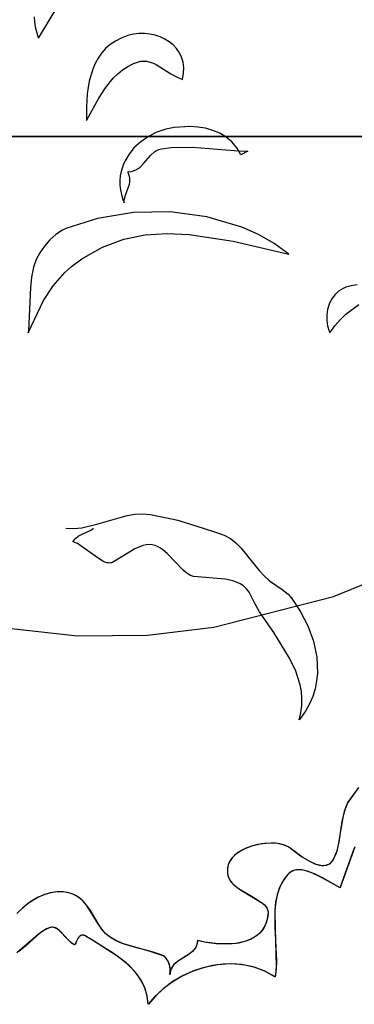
# Model space of a CAD drawing. Extents: x -3.81 to 3.8, y -2.54 to 5.19.
# Tile 42 of 93: x -1.5 to -1.22, y -0.69 to 0.16. Entities that reach past the tile are written whole.
import ezdxf

# ---------------------------------------------------------------- set-up
doc = ezdxf.new("R2010")
doc.units = 0

msp = doc.modelspace()

# ---------------------------------------------------------------- linework, layer by layer
at = {"layer": 'Layer 1', "color": 7, "linetype": 'CONTINUOUS'}
for p, q in [((-1.488408, 0.144143), (-1.470891, 0.17334)), ((-1.49232, 0.162655), (-1.492065, 0.158394)), ((-1.492065, 0.158394), (-1.49142, 0.154114)), ((-1.49142, 0.154114), (-1.488968, 0.145559)), ((-1.488968, 0.145559), (-1.488553, 0.144496)), ((-1.411173, 0.146425), (-1.416884, 0.144333)), ((-1.406474, 0.147554), (-1.411173, 0.146425)), ((-1.401721, 0.148138), (-1.406474, 0.147554)), ((-1.396977, 0.148192), (-1.401721, 0.148138)), ((-1.392302, 0.147735), (-1.396977, 0.148192)), ((-1.387759, 0.146784), (-1.392302, 0.147735)), ((-1.383408, 0.145355), (-1.387759, 0.146784)), ((-1.379311, 0.143466), (-1.383408, 0.145355)), ((-1.488553, 0.144496), (-1.488446, 0.14423)), ((-1.488446, 0.14423), (-1.488419, 0.144164)), ((-1.488419, 0.144164), (-1.488412, 0.144147)), ((-1.488412, 0.144147), (-1.48841, 0.144143)), ((-1.48841, 0.144143), (-1.488408, 0.144143)), ((-1.426518, 0.138645), (-1.430502, 0.135127)), ((-1.421989, 0.141726), (-1.426518, 0.138645)), ((-1.416884, 0.144333), (-1.421989, 0.141726)), ((-1.375529, 0.141134), (-1.379311, 0.143466)), ((-1.372123, 0.138377), (-1.375529, 0.141134)), ((-1.369155, 0.13521), (-1.372123, 0.138377)), ((-1.433971, 0.131212), (-1.436956, 0.126938)), ((-1.430502, 0.135127), (-1.433971, 0.131212)), ((-1.366686, 0.131652), (-1.369155, 0.13521)), ((-1.364777, 0.127719), (-1.366686, 0.131652)), ((-1.439488, 0.122345), (-1.441598, 0.117471)), ((-1.436956, 0.126938), (-1.439488, 0.122345)), ((-1.415843, 0.116737), (-1.411284, 0.119728)), ((-1.411284, 0.119728), (-1.406277, 0.122285)), ((-1.406277, 0.122285), (-1.402065, 0.1238)), ((-1.402065, 0.1238), (-1.400181, 0.12418)), ((-1.400181, 0.12418), (-1.398354, 0.124363)), ((-1.398354, 0.124363), (-1.396577, 0.124362)), ((-1.396577, 0.124362), (-1.394846, 0.124194)), ((-1.394846, 0.124194), (-1.393155, 0.123872)), ((-1.393155, 0.123872), (-1.389874, 0.122825)), ((-1.389874, 0.122825), (-1.386692, 0.121339)), ((-1.386692, 0.121339), (-1.380454, 0.11752)), ((-1.36349, 0.123429), (-1.364777, 0.127719)), ((-1.362886, 0.118799), (-1.36349, 0.123429)), ((-1.441598, 0.117471), (-1.444672, 0.107036)), ((-1.4238, 0.109639), (-1.42, 0.113359)), ((-1.42, 0.113359), (-1.415843, 0.116737)), ((-1.380454, 0.11752), (-1.374107, 0.113351)), ((-1.374107, 0.113351), (-1.369223, 0.110632)), ((-1.363972, 0.108587), (-1.363026, 0.113846)), ((-1.363026, 0.113846), (-1.362886, 0.118799)), ((-1.444672, 0.107036), (-1.446422, 0.095945)), ((-1.430518, 0.101354), (-1.4238, 0.109639)), ((-1.369223, 0.110632), (-1.363972, 0.108587)), ((-1.446422, 0.095945), (-1.447094, 0.084507)), ((-1.436366, 0.092249), (-1.430518, 0.101354)), ((-1.446932, 0.073037), (-1.436366, 0.092249)), ((-1.447094, 0.084507), (-1.447102, 0.078756)), ((-1.447102, 0.078756), (-1.447038, 0.07589)), ((-1.447038, 0.07589), (-1.44699, 0.074461)), ((-1.44699, 0.074461), (-1.446963, 0.073748)), ((-1.446963, 0.073748), (-1.446948, 0.073391)), ((-1.446948, 0.073391), (-1.446941, 0.073213)), ((-1.446941, 0.073213), (-1.446937, 0.073124)), ((-1.446937, 0.073124), (-1.446935, 0.07308)), ((-1.446935, 0.07308), (-1.446934, 0.073058)), ((-1.446934, 0.073058), (-1.446934, 0.073047)), ((-1.446934, 0.073047), (-1.446933, 0.073041)), ((-1.446933, 0.073041), (-1.446933, 0.073037)), ((-1.446933, 0.073037), (-1.446932, 0.073037)), ((-1.386132, 0.062895), (-1.393442, 0.059253)), ((-1.378315, 0.065479), (-1.386132, 0.062895)), ((-1.371148, 0.066865), (-1.378315, 0.065479)), ((-1.357494, 0.067779), (-1.371148, 0.066865)), ((-1.35072, 0.06735), (-1.357494, 0.067779)), ((-1.344114, 0.066268), (-1.35072, 0.06735)), ((-1.337776, 0.064485), (-1.344114, 0.066268)), ((-1.331807, 0.061954), (-1.337776, 0.064485)), ((-1.326305, 0.058628), (-1.331807, 0.061954)), ((-1.176025, 0.059299), (-1.951894, 0.059299)), ((-1.846462, 0.059299), (-0.772154, 0.059299)), ((-1.400092, 0.05466), (-1.405931, 0.04922)), ((-1.393442, 0.059253), (-1.400092, 0.05466)), ((-1.321371, 0.05446), (-1.326305, 0.058628)), ((-1.317105, 0.049401), (-1.321371, 0.05446)), ((-1.410809, 0.04304), (-1.414573, 0.036225)), ((-1.405931, 0.04922), (-1.410809, 0.04304)), ((-1.397459, 0.035978), (-1.39149, 0.042905)), ((-1.39149, 0.042905), (-1.38823, 0.045858)), ((-1.38823, 0.045858), (-1.386421, 0.047039)), ((-1.386421, 0.047039), (-1.38445, 0.047959)), ((-1.38445, 0.047959), (-1.382287, 0.04857)), ((-1.382287, 0.04857), (-1.373717, 0.049562)), ((-1.373717, 0.049562), (-1.355473, 0.049868)), ((-1.355473, 0.049868), (-1.319264, 0.047062)), ((-1.319264, 0.047062), (-1.310186, 0.046478)), ((-1.313606, 0.043406), (-1.317105, 0.049401)), ((-1.307677, 0.04637), (-1.313606, 0.043406)), ((-1.310186, 0.046478), (-1.307911, 0.046379)), ((-1.307911, 0.046379), (-1.307768, 0.046374)), ((-1.307768, 0.046374), (-1.307697, 0.046371)), ((-1.307697, 0.046371), (-1.307679, 0.04637)), ((-1.307679, 0.04637), (-1.307677, 0.04637)), ((-1.414573, 0.036225), (-1.415991, 0.032612)), ((-1.40067, 0.032773), (-1.397459, 0.035978)), ((-1.417074, 0.02888), (-1.417803, 0.025042)), ((-1.415991, 0.032612), (-1.417074, 0.02888)), ((-1.411378, 0.02859), (-1.411376, 0.028591)), ((-1.411376, 0.028587), (-1.411378, 0.02859)), ((-1.411376, 0.028591), (-1.408803, 0.028797)), ((-1.411367, 0.028573), (-1.411376, 0.028587)), ((-1.411351, 0.028545), (-1.411367, 0.028573)), ((-1.411099, 0.028102), (-1.411351, 0.028545)), ((-1.410289, 0.026353), (-1.411099, 0.028102)), ((-1.409769, 0.024636), (-1.410289, 0.026353)), ((-1.408803, 0.028797), (-1.406477, 0.029367)), ((-1.406477, 0.029367), (-1.404367, 0.030251)), ((-1.404367, 0.030251), (-1.402442, 0.031402)), ((-1.402442, 0.031402), (-1.40067, 0.032773)), ((-1.417803, 0.025042), (-1.418159, 0.021112)), ((-1.418159, 0.021112), (-1.418124, 0.017101)), ((-1.418124, 0.017101), (-1.417678, 0.013025)), ((-1.410888, 0.014811), (-1.409931, 0.018021)), ((-1.409931, 0.018021), (-1.409621, 0.019644)), ((-1.409507, 0.022948), (-1.409769, 0.024636)), ((-1.409621, 0.019644), (-1.409469, 0.021286)), ((-1.409469, 0.021286), (-1.409507, 0.022948)), ((-1.417678, 0.013025), (-1.416803, 0.008895)), ((-1.416803, 0.008895), (-1.415479, 0.004725)), ((-1.413223, 0.00844), (-1.410888, 0.014811)), ((-1.415479, 0.004725), (-1.414644, 0.002629)), ((-1.414644, 0.002629), (-1.414416, 0.002104)), ((-1.414416, 0.002104), (-1.414358, 0.001973)), ((-1.414358, 0.001973), (-1.414343, 0.00194)), ((-1.414343, 0.00194), (-1.41434, 0.001932)), ((-1.41434, 0.001932), (-1.414339, 0.00193)), ((-1.414339, 0.00193), (-1.414291, 0.003583)), ((-1.414291, 0.003583), (-1.414067, 0.005217)), ((-1.414067, 0.005217), (-1.413223, 0.00844)), ((-1.406461, -0.006662), (-1.437609, -0.011814)), ((-1.374578, -0.006066), (-1.406461, -0.006662)), ((-1.342994, -0.01021), (-1.374578, -0.006066)), ((-1.437609, -0.011814), (-1.464783, -0.020445)), ((-1.312743, -0.019277), (-1.342994, -0.01021)), ((-1.467826, -0.021892), (-1.473564, -0.025614)), ((-1.464783, -0.020445), (-1.467826, -0.021892)), ((-1.39619, -0.025964), (-1.377354, -0.024722)), ((-1.377354, -0.024722), (-1.35835, -0.02553)), ((-1.35835, -0.02553), (-1.320128, -0.031483)), ((-1.29844, -0.025714), (-1.312743, -0.019277)), ((-1.478771, -0.03025), (-1.483364, -0.035566)), ((-1.473564, -0.025614), (-1.478771, -0.03025)), ((-1.433061, -0.036415), (-1.414783, -0.029711)), ((-1.414783, -0.029711), (-1.39619, -0.025964)), ((-1.320128, -0.031483), (-1.272126, -0.042512)), ((-1.284858, -0.033452), (-1.29844, -0.025714)), ((-1.272126, -0.042512), (-1.284858, -0.033452)), ((-1.487261, -0.041332), (-1.490382, -0.047313)), ((-1.483364, -0.035566), (-1.487261, -0.041332)), ((-1.45095, -0.046531), (-1.433061, -0.036415)), ((-1.490382, -0.047313), (-1.492798, -0.05379)), ((-1.459916, -0.053237), (-1.45095, -0.046531)), ((-1.492798, -0.05379), (-1.494643, -0.062486)), ((-1.47576, -0.069993), (-1.465717, -0.058499)), ((-1.465717, -0.058499), (-1.459916, -0.053237)), ((-1.494643, -0.062486), (-1.495441, -0.071506)), ((-1.495441, -0.071506), (-1.496971, -0.10881)), ((-1.484085, -0.082633), (-1.47576, -0.069993)), ((-1.230866, -0.076214), (-1.232471, -0.077884)), ((-1.229093, -0.074701), (-1.230866, -0.076214)), ((-1.227153, -0.07336), (-1.229093, -0.074701)), ((-1.225047, -0.072205), (-1.227153, -0.07336)), ((-1.222776, -0.071253), (-1.225047, -0.072205)), ((-1.218208, -0.070084), (-1.222776, -0.071253)), ((-1.212936, -0.069119), (-1.218208, -0.070084)), ((-1.497299, -0.110653), (-1.484085, -0.082633)), ((-1.23518, -0.081632), (-1.237215, -0.085824)), ((-1.233909, -0.079695), (-1.23518, -0.081632)), ((-1.232471, -0.077884), (-1.233909, -0.079695)), ((-1.238574, -0.090339), (-1.239254, -0.095053)), ((-1.237215, -0.085824), (-1.238574, -0.090339)), ((-1.222728, -0.094415), (-1.211572, -0.085998)), ((-1.239254, -0.095053), (-1.239251, -0.099847)), ((-1.239251, -0.099847), (-1.238562, -0.104597)), ((-1.232412, -0.104662), (-1.22778, -0.099274)), ((-1.22778, -0.099274), (-1.222728, -0.094415)), ((-1.497298, -0.110646), (-1.497299, -0.110651)), ((-1.497299, -0.110651), (-1.497299, -0.110653)), ((-1.497291, -0.11061), (-1.497298, -0.110646)), ((-1.497277, -0.110539), (-1.497291, -0.11061)), ((-1.497171, -0.109963), (-1.497277, -0.110539)), ((-1.496971, -0.10881), (-1.497171, -0.109963)), ((-1.238562, -0.104597), (-1.237184, -0.109183)), ((-1.237184, -0.109183), (-1.236731, -0.110289)), ((-1.236731, -0.110289), (-1.236611, -0.110563)), ((-1.236611, -0.110563), (-1.236581, -0.110631)), ((-1.236581, -0.110631), (-1.236573, -0.110648)), ((-1.236573, -0.110648), (-1.236572, -0.110652)), ((-1.236572, -0.110652), (-1.236571, -0.110654)), ((-1.236571, -0.110654), (-1.23657, -0.110652)), ((-1.23657, -0.110652), (-1.232412, -0.104662)), ((-1.437979, -0.276119), (-1.411893, -0.268535)), ((-1.411893, -0.268535), (-1.40517, -0.26751)), ((-1.40517, -0.26751), (-1.398286, -0.267239)), ((-1.398286, -0.267239), (-1.391562, -0.267837)), ((-1.391562, -0.267837), (-1.367981, -0.272782)), ((-1.464709, -0.279535), (-1.457825, -0.279783)), ((-1.457825, -0.279783), (-1.451102, -0.27916)), ((-1.451102, -0.27916), (-1.437979, -0.276119)), ((-1.443859, -0.281497), (-1.442386, -0.280584)), ((-1.442386, -0.280584), (-1.441004, -0.279535)), ((-1.367981, -0.272782), (-1.345166, -0.279814)), ((-1.345166, -0.279814), (-1.333799, -0.28352)), ((-1.458005, -0.290186), (-1.457138, -0.28912)), ((-1.457138, -0.28912), (-1.456191, -0.288173)), ((-1.456191, -0.288173), (-1.454101, -0.286575)), ((-1.454101, -0.286575), (-1.451815, -0.285271)), ((-1.451815, -0.285271), (-1.446982, -0.283055)), ((-1.446982, -0.283055), (-1.443859, -0.281497)), ((-1.333799, -0.28352), (-1.327959, -0.285637)), ((-1.327959, -0.285637), (-1.322638, -0.288615)), ((-1.322638, -0.288615), (-1.317893, -0.29231)), ((-1.458783, -0.291385), (-1.458005, -0.290186)), ((-1.458779, -0.291387), (-1.458783, -0.291385)), ((-1.458774, -0.291388), (-1.458779, -0.291387)), ((-1.458765, -0.291391), (-1.458774, -0.291388)), ((-1.458745, -0.291397), (-1.458765, -0.291391)), ((-1.458706, -0.291408), (-1.458745, -0.291397)), ((-1.458393, -0.291502), (-1.458706, -0.291408)), ((-1.457149, -0.291922), (-1.458393, -0.291502)), ((-1.454701, -0.292966), (-1.457149, -0.291922)), ((-1.436925, -0.305525), (-1.454701, -0.292966)), ((-1.405063, -0.297565), (-1.423528, -0.308808)), ((-1.400301, -0.295309), (-1.405063, -0.297565)), ((-1.397871, -0.294517), (-1.400301, -0.295309)), ((-1.395402, -0.29401), (-1.397871, -0.294517)), ((-1.392889, -0.293833), (-1.395402, -0.29401)), ((-1.390326, -0.294033), (-1.392889, -0.293833)), ((-1.38771, -0.294656), (-1.390326, -0.294033)), ((-1.385094, -0.295717), (-1.38771, -0.294656)), ((-1.383008, -0.296871), (-1.385094, -0.295717)), ((-1.380992, -0.298229), (-1.383008, -0.296871)), ((-1.317893, -0.29231), (-1.313579, -0.296564)), ((-1.313579, -0.296564), (-1.297754, -0.316048)), ((-1.432949, -0.308029), (-1.436925, -0.305525)), ((-1.37715, -0.301428), (-1.380992, -0.298229)), ((-1.363484, -0.315883), (-1.37715, -0.301428)), ((-1.431026, -0.308915), (-1.432949, -0.308029)), ((-1.429145, -0.309492), (-1.431026, -0.308915)), ((-1.42822, -0.309649), (-1.429145, -0.309492)), ((-1.427305, -0.30971), (-1.42822, -0.309649)), ((-1.4264, -0.30967), (-1.427305, -0.30971)), ((-1.425505, -0.309521), (-1.4264, -0.30967)), ((-1.424621, -0.309258), (-1.425505, -0.309521)), ((-1.423528, -0.308808), (-1.424621, -0.309258)), ((-1.360268, -0.318607), (-1.363484, -0.315883)), ((-1.35866, -0.319656), (-1.360268, -0.318607)), ((-1.357043, -0.320454), (-1.35866, -0.319656)), ((-1.354443, -0.3213), (-1.357043, -0.320454)), ((-1.327234, -0.32369), (-1.354443, -0.3213)), ((-1.297754, -0.316048), (-1.293435, -0.320755)), ((-1.293435, -0.320755), (-1.288682, -0.325082)), ((-1.320409, -0.325045), (-1.327234, -0.32369)), ((-1.317195, -0.326155), (-1.320409, -0.325045)), ((-1.314164, -0.32763), (-1.317195, -0.326155)), ((-1.311352, -0.32953), (-1.314164, -0.32763)), ((-1.308795, -0.331912), (-1.311352, -0.32953)), ((-1.306532, -0.334834), (-1.308795, -0.331912)), ((-1.288682, -0.325082), (-1.28335, -0.328874)), ((-1.28335, -0.328874), (-1.277749, -0.332598)), ((-1.301674, -0.344125), (-1.306532, -0.334834)), ((-1.277749, -0.332598), (-1.272791, -0.336703)), ((-1.272791, -0.336703), (-1.270772, -0.338852)), ((-1.270772, -0.338852), (-1.27033, -0.339397)), ((-1.27033, -0.339397), (-1.270224, -0.339533)), ((-1.270224, -0.339533), (-1.270198, -0.339567)), ((-1.270198, -0.339567), (-1.270191, -0.339576)), ((-1.270191, -0.339576), (-1.27019, -0.339578)), ((-1.27019, -0.339578), (-1.270185, -0.339584)), ((-1.270185, -0.339584), (-1.262202, -0.351378)), ((-1.297514, -0.351901), (-1.301674, -0.344125)), ((-1.285161, -0.369852), (-1.297514, -0.351901)), ((-1.262202, -0.351378), (-1.255673, -0.364074)), ((-1.255673, -0.364074), (-1.250864, -0.377398)), ((-1.27149, -0.391873), (-1.285161, -0.369852)), ((-1.250864, -0.377398), (-1.248041, -0.391075)), ((-1.248041, -0.391075), (-1.247469, -0.404831)), ((-1.266138, -0.403264), (-1.27149, -0.391873)), ((-1.262403, -0.414933), (-1.266138, -0.403264)), ((-1.247469, -0.404831), (-1.24811, -0.411653)), ((-1.261289, -0.420878), (-1.262403, -0.414933)), ((-1.24811, -0.411653), (-1.249413, -0.418391)), ((-1.260756, -0.4269), (-1.261289, -0.420878)), ((-1.251412, -0.425013), (-1.25414, -0.431482)), ((-1.249413, -0.418391), (-1.251412, -0.425013)), ((-1.261671, -0.439184), (-1.260864, -0.433001)), ((-1.260864, -0.433001), (-1.260756, -0.4269)), ((-1.25414, -0.431482), (-1.257629, -0.437765)), ((-1.263236, -0.445451), (-1.261671, -0.439184)), ((-1.257629, -0.437765), (-1.261914, -0.443828)), ((-1.263228, -0.445443), (-1.263236, -0.445451)), ((-1.26319, -0.445397), (-1.263228, -0.445443)), ((-1.263113, -0.445305), (-1.26319, -0.445397)), ((-1.261914, -0.443828), (-1.263113, -0.445305)), ((-1.211847, -0.503879), (-1.221038, -0.516721)), ((-1.214985, -0.508156), (-1.221, -0.516653)), ((-1.221038, -0.516721), (-1.223549, -0.522373)), ((-1.221, -0.516653), (-1.222838, -0.520501)), ((-1.224267, -0.524576), (-1.226222, -0.533199)), ((-1.223549, -0.522373), (-1.225283, -0.528451)), ((-1.222838, -0.520501), (-1.224267, -0.524576)), ((-1.226222, -0.533199), (-1.228799, -0.550855)), ((-1.225283, -0.528451), (-1.227403, -0.541243)), ((-1.227403, -0.541243), (-1.229367, -0.553818)), ((-1.298763, -0.553108), (-1.304515, -0.554624)), ((-1.29583, -0.552578), (-1.304209, -0.554527)), ((-1.292917, -0.552207), (-1.298763, -0.553108)), ((-1.287473, -0.551939), (-1.29583, -0.552578)), ((-1.287186, -0.551941), (-1.292917, -0.552207)), ((-1.283503, -0.552129), (-1.287473, -0.551939)), ((-1.281782, -0.55233), (-1.287186, -0.551941)), ((-1.279777, -0.552669), (-1.283503, -0.552129)), ((-1.276914, -0.553392), (-1.281782, -0.55233)), ((-1.276377, -0.553566), (-1.279777, -0.552669)), ((-1.274748, -0.554182), (-1.276914, -0.553392)), ((-1.228799, -0.550855), (-1.230719, -0.559045)), ((-1.317096, -0.560979), (-1.319093, -0.56267)), ((-1.315423, -0.559776), (-1.318481, -0.562116)), ((-1.31489, -0.559425), (-1.317096, -0.560979)), ((-1.311973, -0.557726), (-1.315423, -0.559776)), ((-1.30996, -0.556736), (-1.31489, -0.559425)), ((-1.308208, -0.555974), (-1.311973, -0.557726)), ((-1.304515, -0.554624), (-1.30996, -0.556736)), ((-1.304209, -0.554527), (-1.308208, -0.555974)), ((-1.273381, -0.554827), (-1.276377, -0.553566)), ((-1.272794, -0.555148), (-1.274748, -0.554182)), ((-1.27206, -0.555596), (-1.273381, -0.554827)), ((-1.27108, -0.556292), (-1.272794, -0.555148)), ((-1.269943, -0.557205), (-1.27206, -0.555596)), ((-1.259928, -0.564465), (-1.27108, -0.556292)), ((-1.261904, -0.563158), (-1.269943, -0.557205)), ((-1.230906, -0.559624), (-1.233145, -0.564896)), ((-1.230719, -0.559045), (-1.232121, -0.562796)), ((-1.229367, -0.553818), (-1.230906, -0.559624)), ((-1.214959, -0.555093), (-1.226904, -0.587941)), ((-1.323878, -0.569189), (-1.324493, -0.570806)), ((-1.323574, -0.568539), (-1.324476, -0.570753)), ((-1.323095, -0.567639), (-1.323878, -0.569189)), ((-1.322358, -0.566452), (-1.323574, -0.568539)), ((-1.322154, -0.566155), (-1.323095, -0.567639)), ((-1.320856, -0.564495), (-1.322358, -0.566452)), ((-1.321064, -0.56474), (-1.322154, -0.566155)), ((-1.318481, -0.562116), (-1.321064, -0.56474)), ((-1.319093, -0.56267), (-1.320856, -0.564495)), ((-1.253411, -0.568222), (-1.261904, -0.563158)), ((-1.254048, -0.567898), (-1.259928, -0.564465)), ((-1.248344, -0.570375), (-1.254048, -0.567898)), ((-1.249272, -0.570045), (-1.253411, -0.568222)), ((-1.245353, -0.571194), (-1.249272, -0.570045)), ((-1.245649, -0.571132), (-1.248344, -0.570375)), ((-1.237668, -0.570399), (-1.238634, -0.570875)), ((-1.237245, -0.570131), (-1.237913, -0.570537)), ((-1.236774, -0.569783), (-1.237668, -0.570399)), ((-1.236615, -0.569651), (-1.237245, -0.570131)), ((-1.235954, -0.56902), (-1.236774, -0.569783)), ((-1.236024, -0.569094), (-1.236615, -0.569651)), ((-1.234604, -0.567281), (-1.236024, -0.569094)), ((-1.235005, -0.567843), (-1.235954, -0.56902)), ((-1.233926, -0.566246), (-1.235005, -0.567843)), ((-1.233145, -0.564896), (-1.234604, -0.567281)), ((-1.232121, -0.562796), (-1.233926, -0.566246)), ((-1.325038, -0.573091), (-1.325234, -0.575552)), ((-1.325234, -0.575552), (-1.325038, -0.578132)), ((-1.325177, -0.574235), (-1.325227, -0.576044)), ((-1.325227, -0.576044), (-1.325069, -0.577916)), ((-1.324929, -0.572488), (-1.325177, -0.574235)), ((-1.325069, -0.577916), (-1.324693, -0.57985)), ((-1.324476, -0.570753), (-1.325038, -0.573091)), ((-1.325038, -0.578132), (-1.324423, -0.580829)), ((-1.324493, -0.570806), (-1.324929, -0.572488)), ((-1.272829, -0.579029), (-1.275076, -0.581683)), ((-1.27227, -0.578438), (-1.272829, -0.579029)), ((-1.271078, -0.577365), (-1.27227, -0.578438)), ((-1.269805, -0.576501), (-1.271078, -0.577365)), ((-1.268456, -0.575837), (-1.269805, -0.576501)), ((-1.267035, -0.57536), (-1.268456, -0.575837)), ((-1.265548, -0.575062), (-1.267035, -0.57536)), ((-1.263999, -0.57493), (-1.265548, -0.575062)), ((-1.260736, -0.575122), (-1.263999, -0.57493)), ((-1.257286, -0.575851), (-1.260736, -0.575122)), ((-1.249984, -0.578574), (-1.257286, -0.575851)), ((-1.242406, -0.582405), (-1.249984, -0.578574)), ((-1.243108, -0.5715), (-1.245649, -0.571132)), ((-1.24351, -0.571469), (-1.245353, -0.571194)), ((-1.241764, -0.571519), (-1.24351, -0.571469)), ((-1.241907, -0.571524), (-1.243108, -0.5715)), ((-1.240757, -0.571431), (-1.241907, -0.571524)), ((-1.240129, -0.571325), (-1.241764, -0.571519)), ((-1.239665, -0.571217), (-1.240757, -0.571431)), ((-1.239357, -0.571131), (-1.240129, -0.571325)), ((-1.238634, -0.570875), (-1.239665, -0.571217)), ((-1.238618, -0.570869), (-1.239357, -0.571131)), ((-1.237913, -0.570537), (-1.238618, -0.570869)), ((-1.324693, -0.57985), (-1.324128, -0.581731)), ((-1.324423, -0.580829), (-1.323765, -0.582621)), ((-1.324128, -0.581731), (-1.323708, -0.582745)), ((-1.323765, -0.582621), (-1.323037, -0.583977)), ((-1.323708, -0.582745), (-1.323187, -0.583727)), ((-1.323187, -0.583727), (-1.32187, -0.585607)), ((-1.323037, -0.583977), (-1.322133, -0.585277)), ((-1.322133, -0.585277), (-1.321068, -0.586527)), ((-1.32187, -0.585607), (-1.320226, -0.587384)), ((-1.321068, -0.586527), (-1.318523, -0.588894)), ((-1.320226, -0.587384), (-1.318305, -0.589071)), ((-1.277024, -0.584454), (-1.2801, -0.590321)), ((-1.275076, -0.581683), (-1.277024, -0.584454)), ((-1.22769, -0.590627), (-1.242406, -0.582405)), ((-1.47789, -0.594981), (-1.483236, -0.596532)), ((-1.478348, -0.595086), (-1.482048, -0.596125)), ((-1.474601, -0.594395), (-1.478348, -0.595086)), ((-1.472453, -0.59417), (-1.47789, -0.594981)), ((-1.47083, -0.594087), (-1.474601, -0.594395)), ((-1.466992, -0.594202), (-1.472453, -0.59417)), ((-1.467058, -0.594196), (-1.47083, -0.594087)), ((-1.463266, -0.594765), (-1.467058, -0.594196)), ((-1.464275, -0.594566), (-1.466992, -0.594202)), ((-1.461428, -0.595224), (-1.464275, -0.594566)), ((-1.459436, -0.595877), (-1.463266, -0.594765)), ((-1.458765, -0.596137), (-1.461428, -0.595224)), ((-1.456047, -0.597425), (-1.459436, -0.595877)), ((-1.318523, -0.588894), (-1.315534, -0.591112)), ((-1.318305, -0.589071), (-1.313832, -0.592227)), ((-1.315534, -0.591112), (-1.301761, -0.599171)), ((-1.313832, -0.592227), (-1.294803, -0.603852)), ((-1.2801, -0.590321), (-1.282209, -0.596575)), ((-1.227685, -0.59063), (-1.22769, -0.590627)), ((-1.22765, -0.590505), (-1.227685, -0.59063)), ((-1.226904, -0.587941), (-1.22765, -0.590505)), ((-1.495924, -0.603098), (-1.501988, -0.607799)), ((-1.493373, -0.601444), (-1.498026, -0.604599)), ((-1.489217, -0.599117), (-1.495924, -0.603098)), ((-1.48842, -0.598721), (-1.493373, -0.601444)), ((-1.482048, -0.596125), (-1.489217, -0.599117)), ((-1.483236, -0.596532), (-1.48842, -0.598721)), ((-1.456328, -0.597273), (-1.458765, -0.596137)), ((-1.454099, -0.59861), (-1.456328, -0.597273)), ((-1.453049, -0.599351), (-1.456047, -0.597425)), ((-1.452056, -0.600126), (-1.454099, -0.59861)), ((-1.45039, -0.6016), (-1.453049, -0.599351)), ((-1.450182, -0.6018), (-1.452056, -0.600126)), ((-1.448019, -0.604115), (-1.45039, -0.6016)), ((-1.446861, -0.605537), (-1.450182, -0.6018)), ((-1.443941, -0.609714), (-1.448019, -0.604115)), ((-1.301761, -0.599171), (-1.295622, -0.603194)), ((-1.295622, -0.603194), (-1.293199, -0.605324)), ((-1.294803, -0.603852), (-1.293118, -0.605407)), ((-1.283507, -0.603161), (-1.284146, -0.610022)), ((-1.282209, -0.596575), (-1.283507, -0.603161)), ((-1.501988, -0.607799), (-1.507226, -0.612947)), ((-1.498026, -0.604599), (-1.506158, -0.611794)), ((-1.436456, -0.622512), (-1.446861, -0.605537)), ((-1.437014, -0.621604), (-1.443941, -0.609714)), ((-1.293199, -0.605324), (-1.292206, -0.606434)), ((-1.293118, -0.605407), (-1.291752, -0.607029)), ((-1.292206, -0.606434), (-1.291381, -0.607579)), ((-1.291752, -0.607029), (-1.291205, -0.607868)), ((-1.291381, -0.607579), (-1.290741, -0.608764)), ((-1.291205, -0.607868), (-1.290756, -0.608729)), ((-1.290756, -0.608729), (-1.290413, -0.609612)), ((-1.290741, -0.608764), (-1.2903, -0.609993)), ((-1.290085, -0.612715), (-1.290606, -0.616952)), ((-1.290413, -0.609612), (-1.29018, -0.610521)), ((-1.2903, -0.609993), (-1.290161, -0.610625)), ((-1.29018, -0.610521), (-1.290064, -0.611455)), ((-1.290161, -0.610625), (-1.290077, -0.61127)), ((-1.290053, -0.611928), (-1.290112, -0.613127)), ((-1.290064, -0.611455), (-1.290085, -0.612715)), ((-1.290077, -0.61127), (-1.290053, -0.611928)), ((-1.284146, -0.610022), (-1.28407, -0.624355)), ((-1.433352, -0.626988), (-1.437014, -0.621604)), ((-1.291634, -0.620773), (-1.293132, -0.62419)), ((-1.29185, -0.621366), (-1.292889, -0.623724)), ((-1.291033, -0.618817), (-1.29185, -0.621366)), ((-1.290606, -0.616952), (-1.291634, -0.620773)), ((-1.29045, -0.616072), (-1.291033, -0.618817)), ((-1.290112, -0.613127), (-1.29045, -0.616072)), ((-1.483901, -0.627567), (-1.48866, -0.631015)), ((-1.481421, -0.626178), (-1.483901, -0.627567)), ((-1.478854, -0.625076), (-1.481421, -0.626178)), ((-1.477974, -0.624822), (-1.478854, -0.625076)), ((-1.477112, -0.624697), (-1.477974, -0.624822)), ((-1.476266, -0.624692), (-1.477112, -0.624697)), ((-1.475435, -0.624801), (-1.476266, -0.624692)), ((-1.474616, -0.625015), (-1.475435, -0.624801)), ((-1.47381, -0.625326), (-1.474616, -0.625015)), ((-1.472226, -0.626207), (-1.47381, -0.625326)), ((-1.470673, -0.627382), (-1.472226, -0.626207)), ((-1.46914, -0.628787), (-1.470673, -0.627382)), ((-1.462982, -0.635436), (-1.46914, -0.628787)), ((-1.433804, -0.626403), (-1.436456, -0.622512)), ((-1.43049, -0.630139), (-1.433804, -0.626403)), ((-1.431078, -0.629561), (-1.433352, -0.626988)), ((-1.428223, -0.632104), (-1.431078, -0.629561)), ((-1.42618, -0.633594), (-1.43049, -0.630139)), ((-1.297396, -0.629873), (-1.30009, -0.632167)), ((-1.297219, -0.629697), (-1.299026, -0.631337)), ((-1.295064, -0.627218), (-1.297396, -0.629873)), ((-1.295585, -0.627884), (-1.297219, -0.629697)), ((-1.294138, -0.625895), (-1.295585, -0.627884)), ((-1.293132, -0.62419), (-1.295064, -0.627218)), ((-1.292889, -0.623724), (-1.294138, -0.625895)), ((-1.28407, -0.624355), (-1.282804, -0.653912)), ((-1.48866, -0.631015), (-1.507308, -0.646926)), ((-1.459735, -0.63849), (-1.462982, -0.635436)), ((-1.458031, -0.639727), (-1.459735, -0.63849)), ((-1.455606, -0.636743), (-1.45656, -0.63882)), ((-1.454415, -0.63435), (-1.455606, -0.636743)), ((-1.453666, -0.633263), (-1.454415, -0.63435)), ((-1.453241, -0.632786), (-1.453666, -0.633263)), ((-1.452779, -0.632371), (-1.453241, -0.632786)), ((-1.452275, -0.632026), (-1.452779, -0.632371)), ((-1.451728, -0.631765), (-1.452275, -0.632026)), ((-1.451436, -0.631669), (-1.451728, -0.631765)), ((-1.451133, -0.631598), (-1.451436, -0.631669)), ((-1.450816, -0.631553), (-1.451133, -0.631598)), ((-1.450487, -0.631536), (-1.450816, -0.631553)), ((-1.449787, -0.631592), (-1.450487, -0.631536)), ((-1.44903, -0.631777), (-1.449787, -0.631592)), ((-1.448212, -0.632102), (-1.44903, -0.631777)), ((-1.447331, -0.632578), (-1.448212, -0.632102)), ((-1.447148, -0.63269), (-1.447331, -0.632578)), ((-1.441729, -0.635991), (-1.447148, -0.63269)), ((-1.419787, -0.65), (-1.441729, -0.635991)), ((-1.425094, -0.634299), (-1.428223, -0.632104)), ((-1.421344, -0.636386), (-1.42618, -0.633594)), ((-1.421726, -0.636195), (-1.425094, -0.634299)), ((-1.414408, -0.639265), (-1.421726, -0.636195)), ((-1.416086, -0.638654), (-1.421344, -0.636386)), ((-1.392903, -0.645265), (-1.416086, -0.638654)), ((-1.351388, -0.638481), (-1.351981, -0.640572)), ((-1.351263, -0.637734), (-1.351566, -0.639265)), ((-1.351128, -0.636122), (-1.351388, -0.638481)), ((-1.351126, -0.63607), (-1.351263, -0.637734)), ((-1.351087, -0.636077), (-1.351128, -0.636122)), ((-1.351086, -0.636078), (-1.351126, -0.63607)), ((-1.35083, -0.636147), (-1.351087, -0.636077)), ((-1.350997, -0.636102), (-1.351086, -0.636078)), ((-1.350819, -0.636149), (-1.350997, -0.636102)), ((-1.349795, -0.636418), (-1.35083, -0.636147)), ((-1.345012, -0.637514), (-1.350819, -0.636149)), ((-1.347702, -0.636928), (-1.349795, -0.636418)), ((-1.343445, -0.637819), (-1.347702, -0.636928)), ((-1.333033, -0.639171), (-1.345012, -0.637514)), ((-1.334767, -0.639029), (-1.343445, -0.637819)), ((-1.315575, -0.638401), (-1.3212, -0.639143)), ((-1.309994, -0.637039), (-1.317754, -0.638755)), ((-1.31027, -0.637124), (-1.315575, -0.638401)), ((-1.305379, -0.635273), (-1.31027, -0.637124)), ((-1.306425, -0.635736), (-1.309994, -0.637039)), ((-1.303112, -0.634117), (-1.306425, -0.635736)), ((-1.300997, -0.63281), (-1.305379, -0.635273)), ((-1.30009, -0.632167), (-1.303112, -0.634117)), ((-1.299026, -0.631337), (-1.300997, -0.63281)), ((-1.457936, -0.639785), (-1.458031, -0.639727)), ((-1.457869, -0.639817), (-1.457936, -0.639785)), ((-1.457803, -0.639842), (-1.457869, -0.639817)), ((-1.457738, -0.639858), (-1.457803, -0.639842)), ((-1.457674, -0.639867), (-1.457738, -0.639858)), ((-1.45761, -0.639869), (-1.457674, -0.639867)), ((-1.457548, -0.639863), (-1.45761, -0.639869)), ((-1.457486, -0.63985), (-1.457548, -0.639863)), ((-1.457425, -0.63983), (-1.457486, -0.63985)), ((-1.457365, -0.639803), (-1.457425, -0.63983)), ((-1.457246, -0.63973), (-1.457365, -0.639803)), ((-1.457129, -0.639633), (-1.457246, -0.63973)), ((-1.457014, -0.639511), (-1.457129, -0.639633)), ((-1.456786, -0.639204), (-1.457014, -0.639511)), ((-1.45656, -0.63882), (-1.456786, -0.639204)), ((-1.406541, -0.641682), (-1.414408, -0.639265)), ((-1.390259, -0.646017), (-1.406541, -0.641682)), ((-1.381473, -0.649035), (-1.392903, -0.645265)), ((-1.38239, -0.648668), (-1.390259, -0.646017)), ((-1.356899, -0.646901), (-1.360331, -0.649285)), ((-1.356123, -0.646256), (-1.358375, -0.647999)), ((-1.355367, -0.645561), (-1.356899, -0.646901)), ((-1.354168, -0.644275), (-1.356123, -0.646256)), ((-1.35401, -0.644081), (-1.355367, -0.645561)), ((-1.353335, -0.643169), (-1.354168, -0.644275)), ((-1.352869, -0.642429), (-1.35401, -0.644081)), ((-1.352615, -0.641972), (-1.353335, -0.643169)), ((-1.351981, -0.640572), (-1.352869, -0.642429)), ((-1.352021, -0.640674), (-1.352615, -0.641972)), ((-1.351566, -0.639265), (-1.352021, -0.640674)), ((-1.326108, -0.639379), (-1.334767, -0.639029)), ((-1.3212, -0.639143), (-1.333033, -0.639171)), ((-1.317754, -0.638755), (-1.326108, -0.639379)), ((-1.409935, -0.658125), (-1.419787, -0.65)), ((-1.380544, -0.649467), (-1.38239, -0.648668)), ((-1.380579, -0.649448), (-1.381473, -0.649035)), ((-1.379878, -0.649885), (-1.380579, -0.649448)), ((-1.379587, -0.6501), (-1.380544, -0.649467)), ((-1.379211, -0.650407), (-1.379878, -0.649885)), ((-1.378695, -0.650889), (-1.379587, -0.6501)), ((-1.378579, -0.651007), (-1.379211, -0.650407)), ((-1.377876, -0.65182), (-1.378695, -0.650889)), ((-1.377986, -0.651681), (-1.378579, -0.651007)), ((-1.376922, -0.653226), (-1.377986, -0.651681)), ((-1.377133, -0.652878), (-1.377876, -0.65182)), ((-1.376474, -0.654049), (-1.377133, -0.652878)), ((-1.376034, -0.654998), (-1.376922, -0.653226)), ((-1.375425, -0.656669), (-1.376474, -0.654049)), ((-1.37534, -0.65695), (-1.376034, -0.654998)), ((-1.367565, -0.653756), (-1.370736, -0.65635)), ((-1.368268, -0.65426), (-1.370443, -0.656065)), ((-1.358375, -0.647999), (-1.368268, -0.65426)), ((-1.360331, -0.649285), (-1.367565, -0.653756)), ((-1.282804, -0.653912), (-1.283155, -0.661165)), ((-1.405607, -0.662627), (-1.409935, -0.658125)), ((-1.401801, -0.667483), (-1.405607, -0.662627)), ((-1.374771, -0.659561), (-1.375425, -0.656669)), ((-1.374855, -0.659039), (-1.37534, -0.65695)), ((-1.374596, -0.661219), (-1.374855, -0.659039)), ((-1.374825, -0.665688), (-1.374557, -0.662607)), ((-1.374823, -0.665675), (-1.37458, -0.663446)), ((-1.374585, -0.663388), (-1.374791, -0.664997)), ((-1.374557, -0.662607), (-1.374771, -0.659561)), ((-1.374608, -0.663516), (-1.374764, -0.664675)), ((-1.374048, -0.661398), (-1.374608, -0.663516)), ((-1.37458, -0.663446), (-1.374596, -0.661219)), ((-1.374219, -0.661908), (-1.374585, -0.663388)), ((-1.373705, -0.660546), (-1.374219, -0.661908)), ((-1.373189, -0.659519), (-1.374048, -0.661398)), ((-1.373058, -0.659291), (-1.373705, -0.660546)), ((-1.372072, -0.657846), (-1.373189, -0.659519)), ((-1.37229, -0.658132), (-1.373058, -0.659291)), ((-1.371414, -0.657061), (-1.37229, -0.658132)), ((-1.370736, -0.65635), (-1.372072, -0.657846)), ((-1.370443, -0.656065), (-1.371414, -0.657061)), ((-1.35631, -0.663277), (-1.364901, -0.667338)), ((-1.347365, -0.660102), (-1.35631, -0.663277)), ((-1.338174, -0.657872), (-1.347365, -0.660102)), ((-1.328849, -0.656645), (-1.338174, -0.657872)), ((-1.319497, -0.656481), (-1.328849, -0.656645)), ((-1.31023, -0.657438), (-1.319497, -0.656481)), ((-1.301156, -0.659576), (-1.31023, -0.657438)), ((-1.292386, -0.662952), (-1.301156, -0.659576)), ((-1.28403, -0.667626), (-1.292386, -0.662952)), ((-1.283155, -0.661165), (-1.283536, -0.664734)), ((-1.398606, -0.672739), (-1.401801, -0.667483)), ((-1.373027, -0.672226), (-1.380579, -0.677881)), ((-1.374825, -0.665635), (-1.374827, -0.665689)), ((-1.374827, -0.665689), (-1.374825, -0.665688)), ((-1.374823, -0.66559), (-1.374826, -0.665669)), ((-1.374826, -0.665669), (-1.374823, -0.665675)), ((-1.374816, -0.66542), (-1.374825, -0.665635)), ((-1.374809, -0.665281), (-1.374823, -0.66559)), ((-1.374791, -0.664997), (-1.374816, -0.66542)), ((-1.374764, -0.664675), (-1.374809, -0.665281)), ((-1.364901, -0.667338), (-1.373027, -0.672226)), ((-1.283965, -0.667598), (-1.28403, -0.667626)), ((-1.283928, -0.667379), (-1.283965, -0.667598)), ((-1.283787, -0.6665), (-1.283928, -0.667379)), ((-1.283536, -0.664734), (-1.283787, -0.6665)), ((-1.396113, -0.678439), (-1.398606, -0.672739)), ((-1.394416, -0.68463), (-1.396113, -0.678439)), ((-1.380579, -0.677881), (-1.387447, -0.684246)), ((-1.393603, -0.691357), (-1.394416, -0.68463)), ((-1.387447, -0.684246), (-1.393522, -0.691262)), ((-1.393522, -0.691262), (-1.393603, -0.691357))]:
    msp.add_line(p, q, dxfattribs=at)
at = {"layer": 'Layer 1', "color": 8, "linetype": 'CONTINUOUS'}
for p, q in [((-1.233621, -0.33874), (-1.151663, -0.305104)), ((-1.336856, -0.365236), (-1.233621, -0.33874)), ((-1.516943, -0.365667), (-1.454666, -0.372741)), ((-1.394358, -0.372104), (-1.336856, -0.365236)), ((-1.454666, -0.372741), (-1.394358, -0.372104)), ((-1.215538, -0.556442), (-1.226342, -0.586089)), ((-1.21552, -0.556398), (-1.215538, -0.556442)), ((-1.271443, -0.577663), (-1.273183, -0.579415)), ((-1.270064, -0.576656), (-1.271443, -0.577663)), ((-1.268592, -0.575894), (-1.270064, -0.576656)), ((-1.267033, -0.57536), (-1.268592, -0.575894)), ((-1.265393, -0.575041), (-1.267033, -0.57536)), ((-1.26368, -0.574922), (-1.265393, -0.575041)), ((-1.261899, -0.574989), (-1.26368, -0.574922)), ((-1.260057, -0.575228), (-1.261899, -0.574989)), ((-1.256218, -0.576162), (-1.260057, -0.575228)), ((-1.252215, -0.57761), (-1.256218, -0.576162)), ((-1.243925, -0.581585), (-1.252215, -0.57761)), ((-1.277636, -0.585446), (-1.279355, -0.588662)), ((-1.275588, -0.582361), (-1.277636, -0.585446)), ((-1.273183, -0.579415), (-1.275588, -0.582361)), ((-1.227687, -0.590629), (-1.243925, -0.581585)), ((-1.226342, -0.586089), (-1.227375, -0.58954)), ((-1.281901, -0.59545), (-1.283433, -0.602651)), ((-1.279355, -0.588662), (-1.281901, -0.59545)), ((-1.227685, -0.59063), (-1.227687, -0.590629)), ((-1.227684, -0.590628), (-1.227685, -0.59063)), ((-1.227675, -0.590594), (-1.227684, -0.590628)), ((-1.227621, -0.590401), (-1.227675, -0.590594)), ((-1.227375, -0.58954), (-1.227621, -0.590401)), ((-1.283433, -0.602651), (-1.284155, -0.610192)), ((-1.284155, -0.610192), (-1.283989, -0.625998)), ((-1.484866, -0.628188), (-1.490045, -0.632176)), ((-1.482167, -0.626564), (-1.484866, -0.628188)), ((-1.479369, -0.625269), (-1.482167, -0.626564)), ((-1.478232, -0.624883), (-1.479369, -0.625269)), ((-1.477279, -0.624711), (-1.478232, -0.624883)), ((-1.476346, -0.624688), (-1.477279, -0.624711)), ((-1.475431, -0.624802), (-1.476346, -0.624688)), ((-1.474531, -0.625043), (-1.475431, -0.624802)), ((-1.473646, -0.625401), (-1.474531, -0.625043)), ((-1.47191, -0.626424), (-1.473646, -0.625401)), ((-1.470208, -0.627786), (-1.47191, -0.626424)), ((-1.463451, -0.634939), (-1.470208, -0.627786)), ((-1.283989, -0.625998), (-1.282964, -0.658456)), ((-1.490045, -0.632176), (-1.50011, -0.641374)), ((-1.459898, -0.638357), (-1.463451, -0.634939)), ((-1.458027, -0.63973), (-1.459898, -0.638357)), ((-1.456328, -0.638362), (-1.456827, -0.639266)), ((-1.455805, -0.637197), (-1.456328, -0.638362)), ((-1.454545, -0.634572), (-1.455805, -0.637197)), ((-1.45374, -0.633355), (-1.454545, -0.634572)), ((-1.453278, -0.632824), (-1.45374, -0.633355)), ((-1.45277, -0.632364), (-1.453278, -0.632824)), ((-1.452214, -0.631991), (-1.45277, -0.632364)), ((-1.451915, -0.631842), (-1.452214, -0.631991)), ((-1.451603, -0.63172), (-1.451915, -0.631842)), ((-1.451276, -0.631628), (-1.451603, -0.63172)), ((-1.450934, -0.631566), (-1.451276, -0.631628)), ((-1.450576, -0.631538), (-1.450934, -0.631566)), ((-1.450202, -0.631545), (-1.450576, -0.631538)), ((-1.449811, -0.631589), (-1.450202, -0.631545)), ((-1.449403, -0.631671), (-1.449811, -0.631589)), ((-1.448533, -0.63196), (-1.449403, -0.631671)), ((-1.447587, -0.632427), (-1.448533, -0.63196)), ((-1.424067, -0.647), (-1.447587, -0.632427)), ((-1.50011, -0.641374), (-1.505328, -0.64559)), ((-1.457965, -0.639768), (-1.458027, -0.63973)), ((-1.457891, -0.639807), (-1.457965, -0.639768)), ((-1.457818, -0.639837), (-1.457891, -0.639807)), ((-1.457746, -0.639857), (-1.457818, -0.639837)), ((-1.457676, -0.639867), (-1.457746, -0.639857)), ((-1.457606, -0.639869), (-1.457676, -0.639867)), ((-1.457538, -0.639861), (-1.457606, -0.639869)), ((-1.45747, -0.639845), (-1.457538, -0.639861)), ((-1.457403, -0.639821), (-1.45747, -0.639845)), ((-1.457337, -0.639789), (-1.457403, -0.639821)), ((-1.457207, -0.6397), (-1.457337, -0.639789)), ((-1.457079, -0.639583), (-1.457207, -0.6397)), ((-1.456827, -0.639266), (-1.457079, -0.639583)), ((-1.412762, -0.655559), (-1.424067, -0.647)), ((-1.407729, -0.660317), (-1.412762, -0.655559)), ((-1.40327, -0.665476), (-1.407729, -0.660317)), ((-1.353735, -0.662258), (-1.363289, -0.666495)), ((-1.343791, -0.659114), (-1.353735, -0.662258)), ((-1.333602, -0.65714), (-1.343791, -0.659114)), ((-1.323314, -0.656416), (-1.333602, -0.65714)), ((-1.313074, -0.65702), (-1.323314, -0.656416)), ((-1.303028, -0.659029), (-1.313074, -0.65702)), ((-1.293321, -0.662524), (-1.303028, -0.659029)), ((-1.284099, -0.66758), (-1.293321, -0.662524)), ((-1.282964, -0.658456), (-1.283759, -0.666319)), ((-1.399506, -0.671097), (-1.40327, -0.665476)), ((-1.39656, -0.677238), (-1.399506, -0.671097)), ((-1.372306, -0.671746), (-1.380641, -0.677933)), ((-1.363289, -0.666495), (-1.372306, -0.671746)), ((-1.283974, -0.667647), (-1.284099, -0.66758)), ((-1.283953, -0.667527), (-1.283974, -0.667647)), ((-1.283913, -0.667286), (-1.283953, -0.667527)), ((-1.283759, -0.666319), (-1.283913, -0.667286)), ((-1.394552, -0.683962), (-1.39656, -0.677238)), ((-1.380641, -0.677933), (-1.388147, -0.684978)), ((-1.393604, -0.691329), (-1.394552, -0.683962)), ((-1.391544, -0.688797), (-1.393145, -0.690777)), ((-1.388147, -0.684978), (-1.391544, -0.688797)), ((-1.393535, -0.691279), (-1.393604, -0.691329)), ((-1.393145, -0.690777), (-1.393535, -0.691279))]:
    msp.add_line(p, q, dxfattribs=at)

doc.saveas('drawing.dxf')
